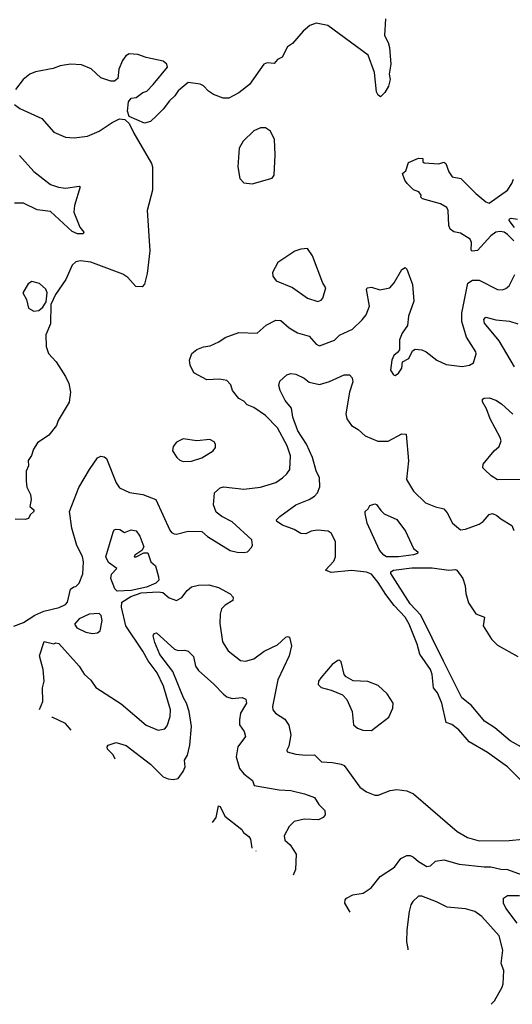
# Model space of a CAD drawing. Extents: x 1468344 to 1613994, y 525695 to 643861.
# Tile 124 of 256: x 1522762 to 1525693, y 541893 to 547750. Entities that reach past the tile are written whole.
import ezdxf

# ---------------------------------------------------------------- set-up
doc = ezdxf.new("R2010")
doc.units = 0

msp = doc.modelspace()

# ---------------------------------------------------------------- linework, layer by layer
at = {"layer": '0CON10XD'}
for points in [[(1524939.2, 547755), (1524932, 547655), (1524954.2, 547614.2), (1524962.5, 547585), (1524969.2, 547485), (1524960, 547425), (1524966.2, 547395), (1524956.7, 547355), (1524935, 547317.5), (1524908.3, 547291.7), (1524895, 547300), (1524885, 547320), (1524872.5, 547435), (1524835, 547538), (1524595, 547715.7), (1524525, 547730), (1524487.5, 547715), (1524448.3, 547681.7), (1524385, 547608.8), (1524355, 547587.5), (1524322.7, 547527.3), (1524295, 547513.3), (1524275, 547488.8), (1524235, 547494), (1524214.2, 547485.8), (1524130, 547365), (1524065.8, 547315), (1524007.1, 547282.9), (1523972.1, 547282.1), (1523915, 547304.2), (1523884.4, 547324.4), (1523855, 547356.2), (1523835, 547366.2), (1523763.6, 547376.4), (1523705, 547327.5), (1523683.9, 547296.1), (1523652.3, 547267.7), (1523615, 547217.5), (1523575, 547177.5), (1523540, 547145), (1523505, 547133.3), (1523413.3, 547173.3), (1523402.5, 547205), (1523408.3, 547261.7), (1523425, 547282.5), (1523455, 547287.5), (1523495, 547316.7), (1523517.5, 547325), (1523555.9, 547364.1), (1523641.7, 547468.3), (1523637.5, 547485), (1523615, 547503.3), (1523515, 547524.4), (1523465, 547541.9), (1523413.4, 547546.6), (1523394, 547535), (1523372.6, 547507.4), (1523352, 547455), (1523345, 547400), (1523325, 547383.3), (1523305, 547383.3), (1523245, 547403.8), (1523187.6, 547457.6), (1523130.3, 547480.3), (1523064.3, 547485.7), (1523002.5, 547475), (1522961.1, 547458.9), (1522855, 547440.6), (1522821.2, 547425), (1522782, 547395), (1522737.5, 547335)], [(1522731.2, 547245), (1522762.1, 547222.1), (1522892.6, 547162.6), (1522965, 547080.8), (1523035, 547051.9), (1523085, 547047.1), (1523165, 547057.5), (1523235, 547085.8), (1523311.7, 547138.3), (1523355, 547160), (1523387, 547157), (1523413, 547133), (1523440, 547075), (1523546, 546895), (1523552, 546875), (1523552.5, 546735), (1523521.2, 546615), (1523536.5, 546375), (1523519.7, 546240.3), (1523504.1, 546175.9), (1523490, 546160), (1523453.3, 546163.3), (1523406.1, 546216.1), (1523375, 546235.6), (1523185, 546307.3), (1523124.5, 546315.5), (1523095, 546309.2), (1523075, 546288.8), (1523035.7, 546205), (1522974.2, 546115), (1522948.1, 546055), (1522945, 545940), (1522917.1, 545875), (1522918.8, 545805), (1522933.8, 545763.8), (1522978.6, 545715), (1523035, 545627.5), (1523054.1, 545585.9), (1523064.3, 545535), (1523055.5, 545475), (1522990, 545365), (1522980, 545335), (1522935, 545277.5), (1522867.1, 545232.9), (1522844.5, 545195.5), (1522832.5, 545157.5), (1522811.4, 545128.6), (1522814, 545095), (1522801.2, 545065), (1522800, 545005), (1522805, 544970), (1522826.2, 544925), (1522830, 544895), (1522822.5, 544855), (1522846.7, 544835), (1522846.2, 544825), (1522823.3, 544805), (1522815, 544782.5), (1522795, 544777.5), (1522735, 544778.6)], [(1524145, 546773.8), (1524263, 546807), (1524275.6, 546824.4), (1524282.2, 546945), (1524278.1, 547038.1), (1524255, 547086.7), (1524225, 547106.2), (1524195, 547106.7), (1524155, 547088), (1524092.1, 547027.9), (1524068, 546985), (1524058.8, 546875), (1524072.5, 546805), (1524095, 546780), (1524145, 546773.8)], [(1522761.2, 546941.2), (1522845.8, 546845.8), (1522945, 546770), (1522993, 546753), (1523035, 546746.9), (1523115, 546758.8), (1523122.5, 546755), (1523087.8, 546645), (1523084.3, 546605), (1523119.2, 546515), (1523143.8, 546485), (1523140, 546475), (1523105, 546476.4), (1523075, 546490.8), (1522945, 546609.7), (1522865, 546617.8), (1522785, 546658.1), (1522731, 546659)], [(1525701, 546435), (1525665, 546471.9), (1525645, 546485.2), (1525620.8, 546490.8), (1525595, 546485.3), (1525565.4, 546465), (1525485, 546376.9), (1525453, 546373), (1525448, 546378), (1525449.1, 546425), (1525442.5, 546445), (1525385, 546480.6), (1525345, 546487.8), (1525323.2, 546503.2), (1525315.5, 546525.5), (1525310.8, 546615), (1525303.1, 546633.1), (1525265, 546654.4), (1525157.5, 546685), (1525147.5, 546695), (1525150, 546705), (1525137.5, 546725), (1525105, 546737.5), (1525066.7, 546775), (1525053.3, 546795), (1525040, 546835), (1525058.3, 546851.7), (1525075, 546899.4), (1525135, 546926.7), (1525160, 546925), (1525160, 546905), (1525168.3, 546898.3), (1525255, 546893.3), (1525285, 546902.5), (1525296.7, 546895), (1525314.2, 546845), (1525334.6, 546814.6), (1525385.5, 546805.5), (1525476.2, 546715), (1525535.5, 546665.5), (1525555, 546658.9), (1525663.6, 546736.4), (1525689.2, 546775), (1525698.8, 546801.2)], [(1525705, 546513.8), (1525673.3, 546555), (1525676.2, 546565), (1525685, 546568.5), (1525723.8, 546563.8)], [(1524535, 546074.2), (1524555, 546081.2), (1524565.8, 546094.2), (1524584, 546155), (1524565, 546183.3), (1524503.8, 546345), (1524475, 546388.1), (1524435, 546385.4), (1524398, 546372), (1524298, 546305), (1524266.2, 546245), (1524267.5, 546225), (1524287, 546197), (1524385, 546157.3), (1524475, 546093.6), (1524535, 546074.2)], [(1522727.7, 544142.2), (1522785, 544163.4), (1522852.8, 544207.2), (1522905, 544230.6), (1522996.5, 544253.5), (1523035, 544270.6), (1523046.9, 544285), (1523065, 544362.5), (1523083.3, 544376.7), (1523095, 544377.5), (1523115, 544397.5), (1523136.6, 544453.4), (1523140.9, 544525), (1523135, 544556.2), (1523102.3, 544622.3), (1523071.1, 544725), (1523057.3, 544825), (1523113.3, 544966.7), (1523176.2, 545073.8), (1523225, 545143.8), (1523245, 545153.8), (1523265, 545150), (1523278.8, 545138.8), (1523335.5, 544995.5), (1523355, 544966), (1523415, 544937.8), (1523495, 544926.2), (1523571.4, 544895), (1523655, 544713.3), (1523665, 544698.8), (1523680.5, 544690.5), (1523695, 544688.8), (1523765, 544707.5), (1523845, 544704.4), (1523880, 544675), (1524015, 544591.4), (1524055, 544582), (1524095, 544580.8), (1524117.5, 544585), (1524140.7, 544609.3), (1524146.7, 544625), (1524143.3, 544655), (1524025, 544762.9), (1523963.9, 544793.9), (1523931.2, 544821.2), (1523914.5, 544864.5), (1523920, 544935), (1523955, 544965.6), (1523975, 544970.9), (1524095, 544957.7), (1524195, 544969.5), (1524285, 544996.9), (1524325, 545024), (1524352, 545048), (1524368.1, 545075), (1524372.5, 545155), (1524352.3, 545215), (1524295, 545321.1), (1524225, 545394.4), (1524155, 545442.5), (1524115, 545459.2), (1524095, 545480), (1524065, 545496), (1524028.8, 545545), (1524017.3, 545577.3), (1523994.4, 545604.4), (1523951.4, 545611.4), (1523875, 545608.4), (1523798.3, 545648.3), (1523776.7, 545695), (1523772.5, 545725), (1523786.7, 545765), (1523815, 545787.1), (1523855, 545804.3), (1523895, 545809.4), (1523946.9, 545833.1), (1523985, 545858.6), (1524065, 545888.8), (1524175, 545885.7), (1524227.8, 545932.2), (1524285, 545962.7), (1524315, 545959.6), (1524365, 545916.5), (1524415, 545886.9), (1524485, 545867.8), (1524525, 545820), (1524545, 545810), (1524635, 545844.4), (1524665, 545873.1), (1524740.9, 545909.1), (1524800, 545965), (1524822.7, 545995), (1524842.1, 546045), (1524824.4, 546145), (1524830, 546155), (1524855, 546158), (1524905, 546142.5), (1524964.5, 546155.5), (1524990, 546185), (1525035, 546263.8), (1525055, 546276.2), (1525065.5, 546265.5), (1525098.6, 546175), (1525107.1, 546075), (1525074.5, 545985.5), (1525068.8, 545931.2), (1525037.5, 545885), (1525022.1, 545845), (1525020.6, 545785), (1525010.6, 545769.4), (1524987, 545753), (1524975.8, 545725), (1524968.8, 545665), (1524986.7, 545636.7), (1524995, 545633.3), (1525015, 545646.7), (1525035, 545677.5), (1525040, 545715), (1525076.2, 545735), (1525099.3, 545780.7), (1525115, 545790), (1525155, 545786.7), (1525180, 545775), (1525243.3, 545725), (1525298.8, 545698.8), (1525395, 545687.5), (1525437.5, 545695), (1525461.7, 545708.3), (1525478.3, 545761.7), (1525476.2, 545775), (1525420.5, 545860.5), (1525392.5, 545955), (1525393.1, 546005), (1525427.7, 546182.3), (1525455, 546201.1), (1525495, 546200), (1525605, 546144.5), (1525635, 546143.5), (1525655, 546150.5), (1525673.3, 546166.7), (1525707.4, 546235)], [(1522845, 546016.8), (1522875, 546019.5), (1522899.9, 546040.1), (1522919.2, 546070.8), (1522925.7, 546125), (1522916.8, 546146.8), (1522880.3, 546180.3), (1522835, 546191.8), (1522811.9, 546178.1), (1522780.9, 546125), (1522802.2, 546085), (1522815, 546032.9), (1522845, 546016.8)], [(1525705.4, 545685), (1525615, 545839.6), (1525527.5, 545945), (1525523.6, 545966.4), (1525535, 545980), (1525595.4, 545964.6), (1525675, 545956.2), (1525725, 545940)], [(1525749.8, 543219.8), (1525664.5, 543304.5), (1525545, 543390), (1525435.8, 543455), (1525374.6, 543524.6), (1525333.3, 543556.7), (1525298.3, 543568.3), (1525273.3, 543685), (1525248.2, 543745), (1525224.4, 543774.4), (1525216.7, 543855), (1525206.5, 543885), (1525142.5, 543975), (1525127.3, 544035), (1525078.1, 544155), (1525056.1, 544196.1), (1524988.8, 544265), (1524939.6, 544329.6), (1524895, 544401.8), (1524855, 544451.5), (1524825, 544463.4), (1524735, 544473.5), (1524615, 544461.9), (1524582, 544475), (1524630.5, 544529.5), (1524640, 544555), (1524640.6, 544645), (1524614.6, 544694.6), (1524597.8, 544707.8), (1524534.2, 544714.2), (1524495, 544707.8), (1524465, 544691.9), (1524435, 544693.1), (1524395, 544717.3), (1524325, 544742.1), (1524291.2, 544765), (1524288.8, 544775), (1524309.2, 544795), (1524405, 544864.5), (1524485, 544894.7), (1524515.5, 544915), (1524534.5, 544935), (1524548.4, 544971.6), (1524545.4, 545025), (1524525, 545066), (1524503.7, 545145), (1524468.1, 545225), (1524416.2, 545305), (1524386.3, 545386.3), (1524378.5, 545438.5), (1524340.5, 545485), (1524310.8, 545545), (1524304.1, 545574.1), (1524309.5, 545600.5), (1524352.1, 545637.9), (1524375, 545645.8), (1524405, 545641.4), (1524455, 545616.7), (1524485, 545593.5), (1524545, 545580.6), (1524605, 545598.1), (1524692.7, 545637.3), (1524725, 545637.5), (1524739.4, 545619.4), (1524743.1, 545595), (1524724.5, 545535), (1524701.8, 545405), (1524708.5, 545375), (1524735.3, 545335.3), (1524775, 545311.9), (1524817.5, 545275), (1524892.1, 545242.1), (1524955, 545243.3), (1525035, 545286.5), (1525062, 545285), (1525074.5, 545125), (1525062.9, 545015), (1525104.6, 544944.6), (1525176.2, 544875), (1525235, 544851.1), (1525285, 544840), (1525305.5, 544815.5), (1525337.5, 544755), (1525385, 544715.8), (1525415, 544718.6), (1525495, 544748.6), (1525519.2, 544765), (1525555, 544806.2), (1525575, 544812), (1525601.2, 544801.2), (1525625, 544780), (1525690.3, 544740.3), (1525702.1, 544712.1)], [(1525745, 545015.6), (1525605, 545013.3), (1525566.4, 545036.4), (1525527.5, 545075), (1525516.9, 545085), (1525520, 545105), (1525584.7, 545185.3), (1525615, 545210), (1525625.5, 545244.5), (1525620.5, 545265), (1525560.4, 545375), (1525538.6, 545435), (1525515, 545477.5), (1525515, 545492.5), (1525525, 545499.2), (1525555, 545500), (1525595, 545486.4), (1525628.1, 545465), (1525695, 545403.8)], [(1523735, 545121.2), (1523785, 545124), (1523845, 545144.2), (1523912.5, 545185), (1523927.5, 545205), (1523927.5, 545225), (1523919.3, 545239.3), (1523893, 545253), (1523815, 545243.8), (1523735, 545256.2), (1523695, 545237.5), (1523675, 545210), (1523670, 545185), (1523696.7, 545145), (1523715, 545128.8), (1523735, 545121.2)], [(1525015, 544554.2), (1524944, 544555), (1524927.5, 544565), (1524902.9, 544595), (1524830, 544755), (1524817, 544813), (1524817.5, 544825), (1524835, 544840), (1524845, 544860), (1524875, 544870), (1524885, 544866.2), (1524909.7, 544829.7), (1524930.9, 544810.9), (1525005, 544776), (1525057.4, 544707.4), (1525104.4, 544604.4), (1525130, 544585), (1525128.8, 544575), (1525105, 544566.9), (1525015, 544554.2)], [(1523340.9, 544350.9), (1523327.7, 544365), (1523303.8, 544425), (1523307.9, 544452.1), (1523338.8, 544485), (1523290.5, 544520.5), (1523274.4, 544555.6), (1523317.7, 544702.3), (1523323.3, 544715), (1523335, 544720), (1523357.3, 544717.3), (1523385, 544700), (1523425, 544716), (1523455, 544710), (1523477.4, 544677.4), (1523500, 544615), (1523488, 544592), (1523447.5, 544565), (1523442.5, 544555), (1523455, 544554.4), (1523500.8, 544579.2), (1523525, 544579.2), (1523542.2, 544525), (1523570.2, 544500.2), (1523588.4, 544435), (1523589.4, 544415), (1523572.5, 544397.5), (1523515.4, 544374.6), (1523425, 544354.9), (1523340.9, 544350.9)], [(1525815, 543384.7), (1525679.6, 543459.6), (1525588.1, 543538.1), (1525526.9, 543576.9), (1525449.8, 543669.8), (1525392.8, 543715), (1525283.8, 543933.8), (1525147.8, 544207.8), (1525084, 544275), (1524970, 544455), (1524969.4, 544465), (1524985, 544475.6), (1525095, 544489.1), (1525215, 544490), (1525315, 544475.8), (1525355, 544479.2), (1525363.3, 544475), (1525398.6, 544425), (1525412.8, 544382.8), (1525416.9, 544336.9), (1525431.2, 544281.2), (1525476, 544215), (1525526.4, 544196.4), (1525519.2, 544145), (1525568.9, 544065), (1525605, 544028.9), (1525725, 543961.1)], [(1522880.1, 543646.8), (1522900, 543695), (1522897.5, 543775), (1522906.7, 543815), (1522900.6, 543885), (1522879.2, 543965), (1522908.3, 544051.7), (1522965, 544037.5), (1522977, 544043), (1522995, 544039.2), (1523115, 543903.5), (1523145, 543857.1), (1523185, 543821.4), (1523215, 543777.5), (1523365, 543680.6), (1523515, 543552.9), (1523585.8, 543524.2), (1523625, 543530.8), (1523640.2, 543549.8), (1523657.5, 543605), (1523660, 543645), (1523618.2, 543785), (1523579.2, 543865), (1523525.4, 543935.4), (1523495, 543992.7), (1523392.5, 544145), (1523367.2, 544255), (1523370.3, 544285), (1523422.2, 544317.8), (1523485, 544339.6), (1523585, 544347), (1523612.6, 544342.6), (1523650.6, 544310.6), (1523695, 544295.8), (1523727.1, 544312.9), (1523758.1, 544355), (1523784.8, 544375.2), (1523825, 544386.9), (1523887.1, 544387.1), (1523945, 544372.5), (1524014.3, 544335), (1524031.9, 544315), (1524029.2, 544295), (1523985, 544267.3), (1523962.7, 544245), (1523953.7, 544213.7), (1523952.8, 544157.2), (1523969.4, 544049.4), (1524001.4, 543995), (1524075, 543937.5), (1524105, 543933.6), (1524155, 543947.1), (1524216, 543994), (1524295, 544031.8), (1524345, 544075.8), (1524355, 544080.8), (1524366.7, 544076.7), (1524378.5, 544025), (1524365.6, 543965), (1524297, 543823), (1524265.6, 543665), (1524268.6, 543645), (1524282.9, 543625), (1524339.1, 543589.1), (1524363.1, 543553.1), (1524375.5, 543495), (1524362.5, 543427.5), (1524351.2, 543405), (1524353.3, 543395), (1524405, 543380), (1524465, 543374.3), (1524515, 543377.1), (1524556.7, 543335), (1524622, 543332), (1524675, 543322.1), (1524693.1, 543313.1), (1524786.2, 543185), (1524825, 543156), (1524875, 543136), (1524895, 543136.2), (1524965, 543163.8), (1525005, 543171.2), (1525065, 543162.5), (1525105.5, 543145.5), (1525365, 542920), (1525426.2, 542885), (1525495, 542866.2), (1525673.4, 542866.6), (1525755, 542874.3)], [(1523195, 544098.6), (1523225, 544102), (1523240, 544115), (1523252.7, 544175), (1523247.1, 544205), (1523235, 544216.7), (1523175, 544213.4), (1523116.1, 544185), (1523088.8, 544155), (1523102.3, 544132.3), (1523155, 544106.5), (1523195, 544098.6)], [(1523330.8, 543351.5), (1523317.1, 543377.1), (1523285, 543410), (1523282, 543425), (1523287.5, 543435), (1523335, 543450), (1523395, 543433.1), (1523540.7, 543320.7), (1523615, 543246.7), (1523645, 543233.3), (1523675, 543229.4), (1523705, 543235.8), (1523735, 543277.5), (1523745.4, 543305), (1523743.1, 543345), (1523760, 543375), (1523774.7, 543435), (1523784.3, 543545), (1523770.2, 543635), (1523754.8, 543684.8), (1523736.8, 543715), (1523673.3, 543873.3), (1523595, 543973.5), (1523565.6, 544045), (1523555.8, 544085), (1523561.7, 544098.3), (1523575, 544102), (1523683.8, 544005), (1523705, 543997.1), (1523745, 544000), (1523763.3, 543993.3), (1523795, 543962.5), (1523808.6, 543905), (1523825, 543878), (1523917.6, 543797.6), (1523975, 543738), (1523995, 543722.5), (1524025, 543712.5), (1524085, 543717.1), (1524108.1, 543708.1), (1524110.5, 543685), (1524075.6, 543625), (1524068.6, 543585), (1524070, 543555), (1524097.1, 543515), (1524105.6, 543485), (1524060, 543425), (1524050, 543365), (1524070.4, 543295), (1524094.4, 543264.4), (1524146, 543225), (1524156.7, 543195), (1524305, 543168.6), (1524375, 543165.6), (1524456.7, 543145), (1524515, 543123.8), (1524541.2, 543081.2), (1524576.7, 543045), (1524579.1, 543020.9), (1524566.4, 543003.6), (1524538.9, 542991.1), (1524455, 542994.6), (1524395, 542980), (1524365, 542950), (1524334.4, 542895), (1524339.3, 542869.3), (1524370.9, 542840.9), (1524406.9, 542785), (1524402.9, 542695), (1524388, 542661)], [(1524855, 543522), (1524958.8, 543601.2), (1524981.2, 543655), (1524983.8, 543685), (1524949.1, 543739.1), (1524895, 543788.8), (1524833, 543813), (1524745, 543817.5), (1524705, 543840), (1524692.5, 543855), (1524675, 543930), (1524665, 543940), (1524655, 543937.5), (1524620, 543915), (1524553.3, 543835), (1524540, 543815), (1524537.5, 543795), (1524555, 543777.5), (1524615, 543762.5), (1524683, 543733), (1524707.5, 543705), (1524740, 543635), (1524747.5, 543555), (1524772.5, 543535), (1524803, 543523), (1524855, 543522)], [(1523068.1, 543523.6), (1523035, 543563.8), (1522958.3, 543598.3), (1522952.2, 543599.5)], [(1523908.3, 542973.4), (1523930.8, 543005), (1523945, 543074), (1523955, 543069.2), (1523982.5, 543012.5), (1524083, 542933), (1524092.5, 542915), (1524125, 542891.2), (1524134.2, 542874.2), (1524142.4, 542821)], [(1524166, 542805.6), (1524167.3, 542804.7)], [(1524727.1, 542440.2), (1524695.6, 542495), (1524698.6, 542515), (1524706, 542525), (1524743.8, 542545), (1524805, 542554.6), (1524853.5, 542586.5), (1524906.3, 542653.7), (1524991.1, 542708.9), (1525030.3, 542759.7), (1525065, 542778), (1525085, 542778), (1525105, 542768.8), (1525135, 542742.5), (1525185, 542712.5), (1525205, 542716.7), (1525235.8, 542744.2), (1525285, 542753.1), (1525377.3, 542727.3), (1525525, 542710.3), (1525565, 542710.8), (1525625, 542696.4), (1525665, 542694.4), (1525833, 542633)], [(1525567.4, 541892.9), (1525586.7, 541913.3), (1525632.9, 541995), (1525638.5, 542015), (1525643.1, 542093.1), (1525626, 542135), (1525636.7, 542215), (1525615, 542300), (1525511.4, 542415), (1525470, 542445), (1525415, 542460), (1525305, 542470.4), (1525242.6, 542502.6), (1525155, 542536.7), (1525135, 542536.7), (1525101.2, 542505), (1525088, 542485), (1525078.1, 542445), (1525064.5, 542335), (1525063.5, 542265), (1525071.9, 542225), (1525070.4, 542216.5)], [(1525721.3, 542375), (1525653.5, 542465), (1525640, 542495), (1525640, 542525), (1525665, 542540.6), (1525735, 542540)]]:
    msp.add_lwpolyline(points, dxfattribs=at)

doc.saveas('drawing.dxf')
